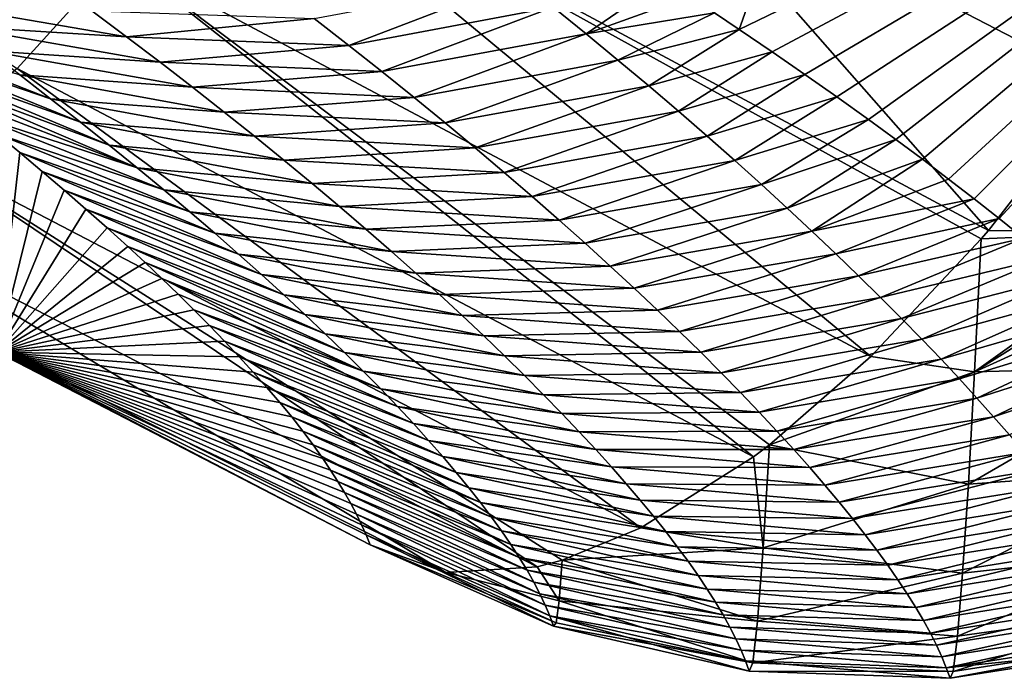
# Model space of a CAD drawing. Header units: metres. Extents: x -101 to 101, y -261 to 23.
# Tile 74 of 256: x -68.32 to -66.45, y -22.73 to -21.48. Entities that reach past the tile are written whole.
import ezdxf

# ---------------------------------------------------------------- set-up
doc = ezdxf.new("R2010")
doc.units = ezdxf.units.M
doc.layers.add('solid_505151_K2442K1000C34', color=7, linetype='CONTINUOUS')

msp = doc.modelspace()

# ---------------------------------------------------------------- linework, layer by layer
at = {"layer": 'solid_505151_K2442K1000C34'}
for points in [[(-66.26152, -21.603632, 102.4142), (-67.242905, -18.152462, 104.159546), (-69.177147, -19.015299, 104.159546)], [(-66.26152, -21.603632, 102.4142), (-64.546516, -20.704044, 102.4142), (-67.242905, -18.152462, 104.159546)], [(-67.108452, -21.164782, 102.815353), (-66.26152, -21.603632, 102.4142), (-69.177147, -19.015299, 104.159546)], [(-66.951942, -21.500109, 86.700317), (-66.998909, -21.468552, 86.402298), (-66.346222, -19.790365, 79.883408)], [(-65.460976, -20.780239, 86.734787), (-66.951942, -21.500109, 86.700317), (-66.346222, -19.790365, 79.883408)], [(-68.131783, -21.360647, 102.797546), (-69.664032, -20.706636, 103.385201), (-68.325401, -21.574469, 102.55513)], [(-66.889107, -21.542803, 87.109581), (-66.951942, -21.500109, 86.700317), (-65.460976, -20.780239, 86.734787)], [(-66.827072, -21.585566, 87.526672), (-66.889107, -21.542803, 87.109581), (-65.460976, -20.780239, 86.734787)], [(-66.766022, -21.628334, 87.951187), (-66.827072, -21.585566, 87.526672), (-65.460976, -20.780239, 86.734787)], [(-66.706139, -21.671055, 88.382736), (-66.766022, -21.628334, 87.951187), (-65.460976, -20.780239, 86.734787)], [(-66.654045, -21.708952, 88.771988), (-66.706139, -21.671055, 88.382736), (-65.460976, -20.780239, 86.734787)], [(-66.603149, -21.74674, 89.166206), (-66.654045, -21.708952, 88.771988), (-65.460976, -20.780239, 86.734787)], [(-66.553558, -21.784407, 89.565353), (-66.603149, -21.74674, 89.166206), (-65.460976, -20.780239, 86.734787)], [(-66.504944, -21.822058, 89.971497), (-66.553558, -21.784407, 89.565353), (-65.460976, -20.780239, 86.734787)], [(-66.457321, -21.859602, 90.384415), (-66.504944, -21.822058, 89.971497), (-65.460976, -20.780239, 86.734787)], [(-66.410851, -21.8969, 90.803108), (-66.457321, -21.859602, 90.384415), (-65.460976, -20.780239, 86.734787)], [(-67.938087, -21.099096, 102.987411), (-68.131783, -21.360647, 102.797546), (-66.70166, -22.121971, 102.102547)], [(-66.477531, -21.882181, 102.287598), (-67.108452, -21.164782, 102.815353), (-67.938087, -21.099096, 102.987411)], [(-66.491394, -21.898438, 102.277672), (-67.938087, -21.099096, 102.987411), (-66.70166, -22.121971, 102.102547)], [(-66.491394, -21.898438, 102.277672), (-66.477531, -21.882181, 102.287598), (-67.938087, -21.099096, 102.987411)], [(-66.477531, -21.882181, 102.287598), (-66.26152, -21.603632, 102.4142), (-67.108452, -21.164782, 102.815353)], [(-68.131783, -21.360647, 102.797546), (-68.325401, -21.574469, 102.55513), (-66.924706, -22.312693, 101.866211)], [(-66.894539, -22.289787, 101.90126), (-68.131783, -21.360647, 102.797546), (-66.924706, -22.312693, 101.866211)], [(-66.894539, -22.289787, 101.90126), (-66.70166, -22.121971, 102.102547), (-68.131783, -21.360647, 102.797546)], [(-67.694664, -21.530222, 85.557388), (-67.76004, -21.479431, 85.120201), (-67.370148, -21.40593, 85.218216)], [(-67.694664, -21.530222, 85.557388), (-67.370148, -21.40593, 85.218216), (-67.305504, -21.457571, 85.652824)], [(-67.242958, -21.508364, 86.087761), (-67.305504, -21.457571, 85.652824), (-67.093811, -21.405882, 85.820351)], [(-67.242958, -21.508364, 86.087761), (-67.093811, -21.405882, 85.820351), (-67.04615, -21.437107, 86.108948)], [(-67.242958, -21.508364, 86.087761), (-67.04615, -21.437107, 86.108948), (-66.998909, -21.468552, 86.402298)], [(-68.117035, -21.513903, 85.31086), (-68.443947, -21.493912, 85.683594), (-68.508835, -21.446541, 85.250137)], [(-68.182961, -21.464716, 84.87944), (-68.117035, -21.513903, 85.31086), (-68.508835, -21.446541, 85.250137)], [(-67.631416, -21.5802, 85.994942), (-67.694664, -21.530222, 85.557388), (-67.305504, -21.457571, 85.652824)], [(-67.631416, -21.5802, 85.994942), (-67.305504, -21.457571, 85.652824), (-67.242958, -21.508364, 86.087761)], [(-67.76004, -21.479431, 85.120201), (-68.117035, -21.513903, 85.31086), (-68.182961, -21.464716, 84.87944)], [(-67.694664, -21.530222, 85.557388), (-68.117035, -21.513903, 85.31086), (-67.76004, -21.479431, 85.120201)], [(-67.182465, -21.558306, 86.52301), (-67.242958, -21.508364, 86.087761), (-66.998909, -21.468552, 86.402298)], [(-67.182465, -21.558306, 86.52301), (-66.998909, -21.468552, 86.402298), (-66.951942, -21.500109, 86.700317)], [(-68.261635, -21.631714, 86.986382), (-68.592674, -21.518944, 87.21891), (-68.640152, -21.483398, 86.863747)], [(-68.320389, -21.586508, 86.551727), (-68.261635, -21.631714, 86.986382), (-68.640152, -21.483398, 86.863747)], [(-68.053207, -21.562346, 85.742668), (-68.381142, -21.540569, 86.117462), (-68.443947, -21.493912, 85.683594)], [(-68.117035, -21.513903, 85.31086), (-68.053207, -21.562346, 85.742668), (-68.443947, -21.493912, 85.683594)], [(-67.694664, -21.530222, 85.557388), (-68.053207, -21.562346, 85.742668), (-68.117035, -21.513903, 85.31086)], [(-67.570244, -21.629356, 86.432838), (-67.631416, -21.5802, 85.994942), (-67.242958, -21.508364, 86.087761)], [(-67.570244, -21.629356, 86.432838), (-67.242958, -21.508364, 86.087761), (-67.182465, -21.558306, 86.52301)], [(-67.123985, -21.607386, 86.958565), (-67.182465, -21.558306, 86.52301), (-66.951942, -21.500109, 86.700317)], [(-67.123985, -21.607386, 86.958565), (-66.951942, -21.500109, 86.700317), (-66.889107, -21.542803, 87.109581)], [(-68.204857, -21.676184, 87.421394), (-68.545609, -21.554659, 87.579651), (-68.592674, -21.518944, 87.21891)], [(-68.261635, -21.631714, 86.986382), (-68.204857, -21.676184, 87.421394), (-68.592674, -21.518944, 87.21891)], [(-67.631416, -21.5802, 85.994942), (-68.053207, -21.562346, 85.742668), (-67.694664, -21.530222, 85.557388)], [(-68.150024, -21.719906, 87.856758), (-68.499062, -21.590492, 87.946342), (-68.545609, -21.554659, 87.579651)], [(-68.204857, -21.676184, 87.421394), (-68.150024, -21.719906, 87.856758), (-68.545609, -21.554659, 87.579651)], [(-67.991432, -21.610035, 86.174858), (-68.320389, -21.586508, 86.551727), (-68.381142, -21.540569, 86.117462)], [(-68.053207, -21.562346, 85.742668), (-67.991432, -21.610035, 86.174858), (-68.381142, -21.540569, 86.117462)], [(-67.06749, -21.6556, 87.394417), (-67.123985, -21.607386, 86.958565), (-66.889107, -21.542803, 87.109581)], [(-67.06749, -21.6556, 87.394417), (-66.889107, -21.542803, 87.109581), (-66.827072, -21.585566, 87.526672)], [(-67.631416, -21.5802, 85.994942), (-67.991432, -21.610035, 86.174858), (-68.053207, -21.562346, 85.742668)], [(-67.511116, -21.677683, 86.871063), (-67.570244, -21.629356, 86.432838), (-67.182465, -21.558306, 86.52301)], [(-67.511116, -21.677683, 86.871063), (-67.182465, -21.558306, 86.52301), (-67.123985, -21.607386, 86.958565)], [(-68.325401, -21.574469, 102.55513), (-68.51207, -21.732979, 102.268768), (-67.138741, -22.447578, 101.586975)], [(-68.097107, -21.762875, 88.292465), (-68.453148, -21.626394, 88.319351), (-68.499062, -21.590492, 87.946342)], [(-68.150024, -21.719906, 87.856758), (-68.097107, -21.762875, 88.292465), (-68.499062, -21.590492, 87.946342)], [(-66.924706, -22.312693, 101.866211), (-68.325401, -21.574469, 102.55513), (-67.138741, -22.447578, 101.586975)], [(-67.931664, -21.656965, 86.607399), (-68.261635, -21.631714, 86.986382), (-68.320389, -21.586508, 86.551727)], [(-67.991432, -21.610035, 86.174858), (-67.931664, -21.656965, 86.607399), (-68.320389, -21.586508, 86.551727)], [(-67.570244, -21.629356, 86.432838), (-67.991432, -21.610035, 86.174858), (-67.631416, -21.5802, 85.994942)], [(-67.012939, -21.702944, 87.830551), (-67.06749, -21.6556, 87.394417), (-66.827072, -21.585566, 87.526672)], [(-67.012939, -21.702944, 87.830551), (-66.827072, -21.585566, 87.526672), (-66.766022, -21.628334, 87.951187)], [(-67.570244, -21.629356, 86.432838), (-67.931664, -21.656965, 86.607399), (-67.991432, -21.610035, 86.174858)], [(-67.453987, -21.725176, 87.309616), (-67.511116, -21.677683, 86.871063), (-67.123985, -21.607386, 86.958565)], [(-67.453987, -21.725176, 87.309616), (-67.123985, -21.607386, 86.958565), (-67.06749, -21.6556, 87.394417)], [(-66.129135, -21.882933, 102.206451), (-66.26152, -21.603632, 102.4142), (-66.477531, -21.882181, 102.287598)], [(-68.097107, -21.762875, 88.292465), (-68.407982, -21.662319, 88.699028), (-68.453148, -21.626394, 88.319351)], [(-67.511116, -21.677683, 86.871063), (-67.931664, -21.656965, 86.607399), (-67.570244, -21.629356, 86.432838)], [(-66.960312, -21.749407, 88.26696), (-67.012939, -21.702944, 87.830551), (-66.766022, -21.628334, 87.951187)], [(-66.960312, -21.749407, 88.26696), (-66.766022, -21.628334, 87.951187), (-66.706139, -21.671055, 88.382736)], [(-67.873878, -21.703125, 87.040298), (-68.204857, -21.676184, 87.421394), (-68.261635, -21.631714, 86.986382)], [(-67.931664, -21.656965, 86.607399), (-67.873878, -21.703125, 87.040298), (-68.261635, -21.631714, 86.986382)], [(-68.046066, -21.80508, 88.728493), (-68.363678, -21.69821, 89.085747), (-68.407982, -21.662319, 88.699028)], [(-68.097107, -21.762875, 88.292465), (-68.046066, -21.80508, 88.728493), (-68.407982, -21.662319, 88.699028)], [(-67.511116, -21.677683, 86.871063), (-67.873878, -21.703125, 87.040298), (-67.931664, -21.656965, 86.607399)], [(-67.398834, -21.771826, 87.748482), (-67.453987, -21.725176, 87.309616), (-67.06749, -21.6556, 87.394417)], [(-67.398834, -21.771826, 87.748482), (-67.06749, -21.6556, 87.394417), (-67.012939, -21.702944, 87.830551)], [(-67.818039, -21.748508, 87.473526), (-68.150024, -21.719906, 87.856758), (-68.204857, -21.676184, 87.421394)], [(-67.873878, -21.703125, 87.040298), (-67.818039, -21.748508, 87.473526), (-68.204857, -21.676184, 87.421394)], [(-67.453987, -21.725176, 87.309616), (-67.873878, -21.703125, 87.040298), (-67.511116, -21.677683, 86.871063)], [(-66.909561, -21.794987, 88.703629), (-66.960312, -21.749407, 88.26696), (-66.706139, -21.671055, 88.382736)], [(-66.909561, -21.794987, 88.703629), (-66.706139, -21.671055, 88.382736), (-66.654045, -21.708952, 88.771988)], [(-68.363251, -22.113409, 100.969269), (-68.363678, -21.69821, 89.085747), (-68.320358, -21.734015, 89.479866)], [(-67.99688, -21.846518, 89.164833), (-68.320358, -21.734015, 89.479866), (-68.363678, -21.69821, 89.085747)], [(-68.046066, -21.80508, 88.728493), (-67.99688, -21.846518, 89.164833), (-68.363678, -21.69821, 89.085747)], [(-67.453987, -21.725176, 87.309616), (-67.818039, -21.748508, 87.473526), (-67.873878, -21.703125, 87.040298)], [(-67.345619, -21.817625, 88.187645), (-67.398834, -21.771826, 87.748482), (-67.012939, -21.702944, 87.830551)], [(-67.345619, -21.817625, 88.187645), (-67.012939, -21.702944, 87.830551), (-66.960312, -21.749407, 88.26696)], [(-67.764107, -21.79311, 87.907074), (-68.097107, -21.762875, 88.292465), (-68.150024, -21.719906, 87.856758)], [(-67.818039, -21.748508, 87.473526), (-67.764107, -21.79311, 87.907074), (-68.150024, -21.719906, 87.856758)], [(-66.860664, -21.839678, 89.140556), (-66.909561, -21.794987, 88.703629), (-66.654045, -21.708952, 88.771988)], [(-66.860664, -21.839678, 89.140556), (-66.654045, -21.708952, 88.771988), (-66.603149, -21.74674, 89.166206)], [(-68.51207, -21.732979, 102.268768), (-68.685158, -21.830549, 101.948624), (-67.336174, -22.521835, 101.274757)], [(-67.288498, -22.509031, 101.355827), (-68.51207, -21.732979, 102.268768), (-67.336174, -22.521835, 101.274757)], [(-67.288498, -22.509031, 101.355827), (-67.138741, -22.447578, 101.586975), (-68.51207, -21.732979, 102.268768)], [(-68.363251, -22.113409, 100.969269), (-68.320358, -21.734015, 89.479866), (-68.277832, -21.769794, 89.880814)], [(-67.949516, -21.887175, 89.601471), (-68.277832, -21.769794, 89.880814), (-68.320358, -21.734015, 89.479866)], [(-67.99688, -21.846518, 89.164833), (-67.949516, -21.887175, 89.601471), (-68.320358, -21.734015, 89.479866)], [(-67.398834, -21.771826, 87.748482), (-67.818039, -21.748508, 87.473526), (-67.453987, -21.725176, 87.309616)], [(-67.398834, -21.771826, 87.748482), (-67.764107, -21.79311, 87.907074), (-67.818039, -21.748508, 87.473526)], [(-67.294319, -21.862572, 88.627098), (-67.345619, -21.817625, 88.187645), (-66.960312, -21.749407, 88.26696)], [(-67.294319, -21.862572, 88.627098), (-66.960312, -21.749407, 88.26696), (-66.909561, -21.794987, 88.703629)], [(-66.813583, -21.883472, 89.577736), (-66.860664, -21.839678, 89.140556), (-66.603149, -21.74674, 89.166206)], [(-66.813583, -21.883472, 89.577736), (-66.603149, -21.74674, 89.166206), (-66.553558, -21.784407, 89.565353)], [(-68.363251, -22.113409, 100.969269), (-68.277832, -21.769794, 89.880814), (-68.23584, -21.805649, 90.28775)], [(-67.903946, -21.92705, 90.038399), (-68.23584, -21.805649, 90.28775), (-68.277832, -21.769794, 89.880814)], [(-67.949516, -21.887175, 89.601471), (-67.903946, -21.92705, 90.038399), (-68.277832, -21.769794, 89.880814)], [(-67.712067, -21.836922, 88.340935), (-68.046066, -21.80508, 88.728493), (-68.097107, -21.762875, 88.292465)], [(-67.764107, -21.79311, 87.907074), (-67.712067, -21.836922, 88.340935), (-68.097107, -21.762875, 88.292465)], [(-67.345619, -21.817625, 88.187645), (-67.764107, -21.79311, 87.907074), (-67.398834, -21.771826, 87.748482)], [(-67.345619, -21.817625, 88.187645), (-67.712067, -21.836922, 88.340935), (-67.764107, -21.79311, 87.907074)], [(-67.244881, -21.906654, 89.066826), (-67.294319, -21.862572, 88.627098), (-66.909561, -21.794987, 88.703629)], [(-67.244881, -21.906654, 89.066826), (-66.909561, -21.794987, 88.703629), (-66.860664, -21.839678, 89.140556)], [(-66.813583, -21.883472, 89.577736), (-66.553558, -21.784407, 89.565353), (-66.504944, -21.822058, 89.971497)], [(-68.363251, -22.113409, 100.969269), (-68.23584, -21.805649, 90.28775), (-68.19455, -21.841507, 90.701218)], [(-67.860153, -21.966135, 90.475594), (-68.19455, -21.841507, 90.701218), (-68.23584, -21.805649, 90.28775)], [(-67.903946, -21.92705, 90.038399), (-67.860153, -21.966135, 90.475594), (-68.23584, -21.805649, 90.28775)], [(-67.661865, -21.879936, 88.775093), (-67.99688, -21.846518, 89.164833), (-68.046066, -21.80508, 88.728493)], [(-67.712067, -21.836922, 88.340935), (-67.661865, -21.879936, 88.775093), (-68.046066, -21.80508, 88.728493)], [(-68.685158, -21.830549, 101.948624), (-68.838539, -21.863716, 101.606056), (-67.51001, -22.532822, 100.940643)], [(-67.336174, -22.521835, 101.274757), (-68.685158, -21.830549, 101.948624), (-67.51001, -22.532822, 100.940643)], [(-67.294319, -21.862572, 88.627098), (-67.712067, -21.836922, 88.340935), (-67.345619, -21.817625, 88.187645)], [(-66.768295, -21.926365, 90.015144), (-66.813583, -21.883472, 89.577736), (-66.504944, -21.822058, 89.971497)], [(-66.768295, -21.926365, 90.015144), (-66.504944, -21.822058, 89.971497), (-66.457321, -21.859602, 90.384415)], [(-68.363251, -22.113409, 100.969269), (-68.19455, -21.841507, 90.701218), (-68.154114, -21.8773, 91.121758)], [(-67.818123, -22.004421, 90.913055), (-68.154114, -21.8773, 91.121758), (-68.19455, -21.841507, 90.701218)], [(-67.860153, -21.966135, 90.475594), (-67.818123, -22.004421, 90.913055), (-68.19455, -21.841507, 90.701218)], [(-67.613487, -21.922146, 89.209534), (-67.949516, -21.887175, 89.601471), (-67.99688, -21.846518, 89.164833)], [(-67.661865, -21.879936, 88.775093), (-67.613487, -21.922146, 89.209534), (-67.99688, -21.846518, 89.164833)], [(-67.294319, -21.862572, 88.627098), (-67.661865, -21.879936, 88.775093), (-67.712067, -21.836922, 88.340935)], [(-67.197289, -21.949869, 89.506813), (-67.244881, -21.906654, 89.066826), (-66.860664, -21.839678, 89.140556)], [(-67.197289, -21.949869, 89.506813), (-66.860664, -21.839678, 89.140556), (-66.813583, -21.883472, 89.577736)], [(-68.838539, -21.863716, 101.606056), (-68.363251, -22.113409, 100.969269), (-67.653954, -22.480244, 100.596848)], [(-67.51001, -22.532822, 100.940643), (-68.838539, -21.863716, 101.606056), (-67.653954, -22.480244, 100.596848)], [(-67.244881, -21.906654, 89.066826), (-67.661865, -21.879936, 88.775093), (-67.294319, -21.862572, 88.627098)], [(-66.724785, -21.968353, 90.452782), (-66.768295, -21.926365, 90.015144), (-66.457321, -21.859602, 90.384415)], [(-66.724785, -21.968353, 90.452782), (-66.457321, -21.859602, 90.384415), (-66.410851, -21.8969, 90.803108)], [(-68.363251, -22.113409, 100.969269), (-68.154114, -21.8773, 91.121758), (-68.114693, -21.912958, 91.549911)], [(-67.777824, -22.041906, 91.350769), (-68.114693, -21.912958, 91.549911), (-68.154114, -21.8773, 91.121758)], [(-67.818123, -22.004421, 90.913055), (-67.777824, -22.041906, 91.350769), (-68.154114, -21.8773, 91.121758)], [(-67.566902, -21.963547, 89.644249), (-67.903946, -21.92705, 90.038399), (-67.949516, -21.887175, 89.601471)], [(-67.613487, -21.922146, 89.209534), (-67.566902, -21.963547, 89.644249), (-67.949516, -21.887175, 89.601471)], [(-67.244881, -21.906654, 89.066826), (-67.613487, -21.922146, 89.209534), (-67.661865, -21.879936, 88.775093)], [(-67.151512, -21.992208, 89.947067), (-67.197289, -21.949869, 89.506813), (-66.813583, -21.883472, 89.577736)], [(-67.151512, -21.992208, 89.947067), (-66.813583, -21.883472, 89.577736), (-66.768295, -21.926365, 90.015144)], [(-66.129135, -21.882933, 102.206451), (-66.491394, -21.898438, 102.277672), (-66.504112, -22.150774, 102.064896)], [(-66.129135, -21.882933, 102.206451), (-66.504112, -22.150774, 102.064896), (-66.117249, -21.908041, 102.183334)], [(-66.129135, -21.882933, 102.206451), (-66.477531, -21.882181, 102.287598), (-66.491394, -21.898438, 102.277672)], [(-67.197289, -21.949869, 89.506813), (-67.613487, -21.922146, 89.209534), (-67.244881, -21.906654, 89.066826)], [(-66.683029, -22.00943, 90.890648), (-66.724785, -21.968353, 90.452782), (-66.410851, -21.8969, 90.803108)], [(-66.504112, -22.150774, 102.064896), (-66.491394, -21.898438, 102.277672), (-66.70166, -22.121971, 102.102547)], [(-66.683029, -22.00943, 90.890648), (-66.410851, -21.8969, 90.803108), (-66.365677, -21.933826, 91.226578)], [(-66.504112, -22.150774, 102.064896), (-66.129837, -22.141003, 101.977791), (-66.117249, -21.908041, 102.183334)], [(-68.363251, -22.113409, 100.969269), (-68.114693, -21.912958, 91.549911), (-68.081825, -21.943357, 91.923393)], [(-67.739243, -22.078583, 91.788727), (-68.081825, -21.943357, 91.923393), (-68.114693, -21.912958, 91.549911)], [(-67.777824, -22.041906, 91.350769), (-67.739243, -22.078583, 91.788727), (-68.114693, -21.912958, 91.549911)], [(-67.522087, -22.004129, 90.079231), (-67.860153, -21.966135, 90.475594), (-67.903946, -21.92705, 90.038399)], [(-67.566902, -21.963547, 89.644249), (-67.522087, -22.004129, 90.079231), (-67.903946, -21.92705, 90.038399)], [(-67.197289, -21.949869, 89.506813), (-67.566902, -21.963547, 89.644249), (-67.613487, -21.922146, 89.209534)], [(-67.107536, -22.033669, 90.387558), (-67.151512, -21.992208, 89.947067), (-66.768295, -21.926365, 90.015144)], [(-67.107536, -22.033669, 90.387558), (-66.768295, -21.926365, 90.015144), (-66.724785, -21.968353, 90.452782)], [(-68.363251, -22.113409, 100.969269), (-68.081825, -21.943357, 91.923393), (-68.049919, -21.973555, 92.303223)], [(-67.702347, -22.114443, 92.226921), (-68.049919, -21.973555, 92.303223), (-68.081825, -21.943357, 91.923393)], [(-67.739243, -22.078583, 91.788727), (-67.702347, -22.114443, 92.226921), (-68.081825, -21.943357, 91.923393)], [(-66.642998, -22.049591, 91.32872), (-66.683029, -22.00943, 90.890648), (-66.365677, -21.933826, 91.226578)], [(-66.642998, -22.049591, 91.32872), (-66.365677, -21.933826, 91.226578), (-66.324898, -21.967789, 91.624435)], [(-67.479019, -22.04389, 90.514465), (-67.818123, -22.004421, 90.913055), (-67.860153, -21.966135, 90.475594)], [(-67.522087, -22.004129, 90.079231), (-67.479019, -22.04389, 90.514465), (-67.860153, -21.966135, 90.475594)], [(-67.151512, -21.992208, 89.947067), (-67.566902, -21.963547, 89.644249), (-67.197289, -21.949869, 89.506813)], [(-67.151512, -21.992208, 89.947067), (-67.522087, -22.004129, 90.079231), (-67.566902, -21.963547, 89.644249)], [(-68.363251, -22.113409, 100.969269), (-68.049919, -21.973555, 92.303223), (-68.019066, -22.003502, 92.689743)], [(-67.66713, -22.149483, 92.665329), (-68.019066, -22.003502, 92.689743), (-68.049919, -21.973555, 92.303223)], [(-67.702347, -22.114443, 92.226921), (-67.66713, -22.149483, 92.665329), (-68.049919, -21.973555, 92.303223)], [(-67.065331, -22.074244, 90.828293), (-67.107536, -22.033669, 90.387558), (-66.724785, -21.968353, 90.452782)], [(-67.065331, -22.074244, 90.828293), (-66.724785, -21.968353, 90.452782), (-66.683029, -22.00943, 90.890648)], [(-66.604683, -22.088831, 91.766998), (-66.642998, -22.049591, 91.32872), (-66.324898, -21.967789, 91.624435)], [(-66.604683, -22.088831, 91.766998), (-66.324898, -21.967789, 91.624435), (-66.285477, -22.001245, 92.024757)], [(-68.363251, -22.113409, 100.969269), (-68.019066, -22.003502, 92.689743), (-67.989105, -22.033297, 93.083321)], [(-67.66713, -22.149483, 92.665329), (-67.989105, -22.033297, 93.083321), (-68.019066, -22.003502, 92.689743)], [(-67.437683, -22.082823, 90.949944), (-67.777824, -22.041906, 91.350769), (-67.818123, -22.004421, 90.913055)], [(-67.479019, -22.04389, 90.514465), (-67.437683, -22.082823, 90.949944), (-67.818123, -22.004421, 90.913055)], [(-67.107536, -22.033669, 90.387558), (-67.522087, -22.004129, 90.079231), (-67.151512, -21.992208, 89.947067)], [(-67.107536, -22.033669, 90.387558), (-67.479019, -22.04389, 90.514465), (-67.522087, -22.004129, 90.079231)], [(-66.568039, -22.127146, 92.205482), (-66.604683, -22.088831, 91.766998), (-66.285477, -22.001245, 92.024757)], [(-66.568039, -22.127146, 92.205482), (-66.285477, -22.001245, 92.024757), (-66.247528, -22.034126, 92.426712)], [(-67.024872, -22.113928, 91.269257), (-67.065331, -22.074244, 90.828293), (-66.683029, -22.00943, 90.890648)], [(-67.024872, -22.113928, 91.269257), (-66.683029, -22.00943, 90.890648), (-66.642998, -22.049591, 91.32872)], [(-68.363251, -22.113409, 100.969269), (-67.989105, -22.033297, 93.083321), (-67.959663, -22.063129, 93.483894)], [(-67.633568, -22.183697, 93.103951), (-67.959663, -22.063129, 93.483894), (-67.989105, -22.033297, 93.083321)], [(-67.66713, -22.149483, 92.665329), (-67.633568, -22.183697, 93.103951), (-67.989105, -22.033297, 93.083321)], [(-67.065331, -22.074244, 90.828293), (-67.479019, -22.04389, 90.514465), (-67.107536, -22.033669, 90.387558)], [(-66.533066, -22.16453, 92.644142), (-66.568039, -22.127146, 92.205482), (-66.247528, -22.034126, 92.426712)], [(-66.533066, -22.16453, 92.644142), (-66.247528, -22.034126, 92.426712), (-66.211151, -22.06637, 92.829491)], [(-67.398048, -22.120922, 91.385658), (-67.739243, -22.078583, 91.788727), (-67.777824, -22.041906, 91.350769)], [(-67.437683, -22.082823, 90.949944), (-67.398048, -22.120922, 91.385658), (-67.777824, -22.041906, 91.350769)], [(-67.065331, -22.074244, 90.828293), (-67.437683, -22.082823, 90.949944), (-67.479019, -22.04389, 90.514465)], [(-66.986145, -22.152716, 91.710442), (-67.024872, -22.113928, 91.269257), (-66.642998, -22.049591, 91.32872)], [(-66.986145, -22.152716, 91.710442), (-66.642998, -22.049591, 91.32872), (-66.604683, -22.088831, 91.766998)], [(-68.363251, -22.113409, 100.969269), (-67.959663, -22.063129, 93.483894), (-67.930893, -22.092897, 93.891037)], [(-67.601646, -22.217079, 93.542778), (-67.930893, -22.092897, 93.891037), (-67.959663, -22.063129, 93.483894)], [(-67.633568, -22.183697, 93.103951), (-67.601646, -22.217079, 93.542778), (-67.959663, -22.063129, 93.483894)], [(-67.3601, -22.158182, 91.821594), (-67.702347, -22.114443, 92.226921), (-67.739243, -22.078583, 91.788727)], [(-67.398048, -22.120922, 91.385658), (-67.3601, -22.158182, 91.821594), (-67.739243, -22.078583, 91.788727)], [(-67.024872, -22.113928, 91.269257), (-67.437683, -22.082823, 90.949944), (-67.065331, -22.074244, 90.828293)], [(-66.499748, -22.200979, 93.082993), (-66.533066, -22.16453, 92.644142), (-66.211151, -22.06637, 92.829491)], [(-66.499748, -22.200979, 93.082993), (-66.211151, -22.06637, 92.829491), (-66.176399, -22.097971, 93.232925)], [(-68.363251, -22.113409, 100.969269), (-67.930893, -22.092897, 93.891037), (-67.902962, -22.122492, 94.304321)], [(-67.571358, -22.249626, 93.981796), (-67.902962, -22.122492, 94.304321), (-67.930893, -22.092897, 93.891037)], [(-67.601646, -22.217079, 93.542778), (-67.571358, -22.249626, 93.981796), (-67.930893, -22.092897, 93.891037)], [(-67.024872, -22.113928, 91.269257), (-67.398048, -22.120922, 91.385658), (-67.437683, -22.082823, 90.949944)], [(-66.949127, -22.190603, 92.151833), (-66.986145, -22.152716, 91.710442), (-66.604683, -22.088831, 91.766998)], [(-66.949127, -22.190603, 92.151833), (-66.604683, -22.088831, 91.766998), (-66.568039, -22.127146, 92.205482)], [(-66.468056, -22.236492, 93.522018), (-66.499748, -22.200979, 93.082993), (-66.176399, -22.097971, 93.232925)], [(-66.468056, -22.236492, 93.522018), (-66.176399, -22.097971, 93.232925), (-66.143089, -22.12908, 93.639076)], [(-68.363251, -22.113409, 100.969269), (-67.661613, -22.461239, 100.176376), (-67.653954, -22.480244, 100.596848)], [(-68.363251, -22.113409, 100.969269), (-67.670296, -22.44179, 99.75959), (-67.661613, -22.461239, 100.176376)], [(-68.363251, -22.113409, 100.969269), (-67.680008, -22.4219, 99.346489), (-67.670296, -22.44179, 99.75959)], [(-68.363251, -22.113409, 100.969269), (-67.690742, -22.401569, 98.937073), (-67.680008, -22.4219, 99.346489)], [(-68.363251, -22.113409, 100.969269), (-67.702507, -22.380802, 98.531342), (-67.690742, -22.401569, 98.937073)], [(-68.363251, -22.113409, 100.969269), (-67.715294, -22.359598, 98.129288), (-67.702507, -22.380802, 98.531342)], [(-68.363251, -22.113409, 100.969269), (-67.729118, -22.337961, 97.730927), (-67.715294, -22.359598, 98.129288)], [(-68.363251, -22.113409, 100.969269), (-67.743965, -22.315895, 97.336243), (-67.729118, -22.337961, 97.730927)], [(-68.363251, -22.113409, 100.969269), (-67.762207, -22.290154, 96.889687), (-67.743965, -22.315895, 97.336243)], [(-68.363251, -22.113409, 100.969269), (-67.781799, -22.263857, 96.447937), (-67.762207, -22.290154, 96.889687)], [(-68.363251, -22.113409, 100.969269), (-67.803009, -22.236847, 96.010345), (-67.781799, -22.263857, 96.447937)], [(-68.363251, -22.113409, 100.969269), (-67.825897, -22.209089, 95.576759), (-67.803009, -22.236847, 96.010345)], [(-68.363251, -22.113409, 100.969269), (-67.850296, -22.1807, 95.147606), (-67.825897, -22.209089, 95.576759)], [(-68.363251, -22.113409, 100.969269), (-67.876038, -22.151796, 94.72332), (-67.850296, -22.1807, 95.147606)], [(-68.363251, -22.113409, 100.969269), (-67.902962, -22.122492, 94.304321), (-67.876038, -22.151796, 94.72332)], [(-67.323814, -22.194597, 92.257744), (-67.66713, -22.149483, 92.665329), (-67.702347, -22.114443, 92.226921)], [(-67.3601, -22.158182, 91.821594), (-67.323814, -22.194597, 92.257744), (-67.702347, -22.114443, 92.226921)], [(-66.986145, -22.152716, 91.710442), (-67.398048, -22.120922, 91.385658), (-67.024872, -22.113928, 91.269257)], [(-67.542686, -22.281334, 94.420998), (-67.876038, -22.151796, 94.72332), (-67.902962, -22.122492, 94.304321)], [(-67.571358, -22.249626, 93.981796), (-67.542686, -22.281334, 94.420998), (-67.902962, -22.122492, 94.304321)], [(-66.986145, -22.152716, 91.710442), (-67.3601, -22.158182, 91.821594), (-67.398048, -22.120922, 91.385658)], [(-66.913788, -22.227585, 92.59343), (-66.949127, -22.190603, 92.151833), (-66.568039, -22.127146, 92.205482)], [(-66.913788, -22.227585, 92.59343), (-66.568039, -22.127146, 92.205482), (-66.533066, -22.16453, 92.644142)], [(-66.504112, -22.150774, 102.064896), (-66.70166, -22.121971, 102.102547), (-66.894539, -22.289787, 101.90126)], [(-66.437988, -22.271061, 93.961205), (-66.468056, -22.236492, 93.522018), (-66.143089, -22.12908, 93.639076)], [(-67.515617, -22.312199, 94.860374), (-67.850296, -22.1807, 95.147606), (-67.876038, -22.151796, 94.72332)], [(-67.542686, -22.281334, 94.420998), (-67.515617, -22.312199, 94.860374), (-67.876038, -22.151796, 94.72332)], [(-67.289177, -22.230164, 92.694107), (-67.633568, -22.183697, 93.103951), (-67.66713, -22.149483, 92.665329)], [(-67.323814, -22.194597, 92.257744), (-67.289177, -22.230164, 92.694107), (-67.66713, -22.149483, 92.665329)], [(-66.949127, -22.190603, 92.151833), (-67.3601, -22.158182, 91.821594), (-66.986145, -22.152716, 91.710442)], [(-66.504112, -22.150774, 102.064896), (-66.894539, -22.289787, 101.90126), (-66.516052, -22.364529, 101.813141)], [(-66.516052, -22.364529, 101.813141), (-66.140945, -22.33717, 101.737625), (-66.129837, -22.141003, 101.977791)], [(-66.504112, -22.150774, 102.064896), (-66.516052, -22.364529, 101.813141), (-66.129837, -22.141003, 101.977791)], [(-66.949127, -22.190603, 92.151833), (-67.323814, -22.194597, 92.257744), (-67.3601, -22.158182, 91.821594)], [(-66.880119, -22.263653, 93.035225), (-66.913788, -22.227585, 92.59343), (-66.533066, -22.16453, 92.644142)], [(-66.880119, -22.263653, 93.035225), (-66.533066, -22.16453, 92.644142), (-66.499748, -22.200979, 93.082993)], [(-67.490143, -22.342213, 95.299919), (-67.825897, -22.209089, 95.576759), (-67.850296, -22.1807, 95.147606)], [(-67.515617, -22.312199, 94.860374), (-67.490143, -22.342213, 95.299919), (-67.850296, -22.1807, 95.147606)], [(-67.256165, -22.264875, 93.130661), (-67.601646, -22.217079, 93.542778), (-67.633568, -22.183697, 93.103951)], [(-67.289177, -22.230164, 92.694107), (-67.256165, -22.264875, 93.130661), (-67.633568, -22.183697, 93.103951)], [(-66.913788, -22.227585, 92.59343), (-67.323814, -22.194597, 92.257744), (-66.949127, -22.190603, 92.151833)], [(-67.466248, -22.371374, 95.739616), (-67.803009, -22.236847, 96.010345), (-67.825897, -22.209089, 95.576759)], [(-67.490143, -22.342213, 95.299919), (-67.466248, -22.371374, 95.739616), (-67.825897, -22.209089, 95.576759)], [(-66.913788, -22.227585, 92.59343), (-67.289177, -22.230164, 92.694107), (-67.323814, -22.194597, 92.257744)], [(-66.848106, -22.298809, 93.477196), (-66.880119, -22.263653, 93.035225), (-66.499748, -22.200979, 93.082993)], [(-66.848106, -22.298809, 93.477196), (-66.499748, -22.200979, 93.082993), (-66.468056, -22.236492, 93.522018)], [(-67.224762, -22.298727, 93.567413), (-67.571358, -22.249626, 93.981796), (-67.601646, -22.217079, 93.542778)], [(-67.256165, -22.264875, 93.130661), (-67.224762, -22.298727, 93.567413), (-67.601646, -22.217079, 93.542778)], [(-66.880119, -22.263653, 93.035225), (-67.289177, -22.230164, 92.694107), (-66.913788, -22.227585, 92.59343)], [(-67.443909, -22.399677, 96.179466), (-67.781799, -22.263857, 96.447937), (-67.803009, -22.236847, 96.010345)], [(-67.466248, -22.371374, 95.739616), (-67.443909, -22.399677, 96.179466), (-67.803009, -22.236847, 96.010345)], [(-66.880119, -22.263653, 93.035225), (-67.256165, -22.264875, 93.130661), (-67.289177, -22.230164, 92.694107)], [(-66.817734, -22.333044, 93.919357), (-66.848106, -22.298809, 93.477196), (-66.468056, -22.236492, 93.522018)], [(-66.817734, -22.333044, 93.919357), (-66.468056, -22.236492, 93.522018), (-66.437988, -22.271061, 93.961205)], [(-67.423134, -22.42712, 96.619453), (-67.762207, -22.290154, 96.889687), (-67.781799, -22.263857, 96.447937)], [(-67.443909, -22.399677, 96.179466), (-67.423134, -22.42712, 96.619453), (-67.781799, -22.263857, 96.447937)], [(-67.194969, -22.331717, 94.004341), (-67.542686, -22.281334, 94.420998), (-67.571358, -22.249626, 93.981796)], [(-67.224762, -22.298727, 93.567413), (-67.194969, -22.331717, 94.004341), (-67.571358, -22.249626, 93.981796)], [(-66.848106, -22.298809, 93.477196), (-67.256165, -22.264875, 93.130661), (-66.880119, -22.263653, 93.035225)], [(-66.848106, -22.298809, 93.477196), (-67.224762, -22.298727, 93.567413), (-67.256165, -22.264875, 93.130661)], [(-67.166763, -22.36384, 94.441437), (-67.515617, -22.312199, 94.860374), (-67.542686, -22.281334, 94.420998)], [(-67.194969, -22.331717, 94.004341), (-67.166763, -22.36384, 94.441437), (-67.542686, -22.281334, 94.420998)], [(-66.788986, -22.366356, 94.361679), (-66.817734, -22.333044, 93.919357), (-66.437988, -22.271061, 93.961205)], [(-66.788986, -22.366356, 94.361679), (-66.437988, -22.271061, 93.961205), (-66.409523, -22.304686, 94.400558)], [(-67.403908, -22.453699, 97.059578), (-67.743965, -22.315895, 97.336243), (-67.762207, -22.290154, 96.889687)], [(-67.423134, -22.42712, 96.619453), (-67.403908, -22.453699, 97.059578), (-67.762207, -22.290154, 96.889687)], [(-66.817734, -22.333044, 93.919357), (-67.194969, -22.331717, 94.004341), (-67.224762, -22.298727, 93.567413)], [(-66.817734, -22.333044, 93.919357), (-67.224762, -22.298727, 93.567413), (-66.848106, -22.298809, 93.477196)], [(-66.906448, -22.485577, 101.604073), (-66.894539, -22.289787, 101.90126), (-66.924706, -22.312693, 101.866211)], [(-66.906448, -22.485577, 101.604073), (-66.516052, -22.364529, 101.813141), (-66.894539, -22.289787, 101.90126)], [(-67.386223, -22.479412, 97.499832), (-67.729118, -22.337961, 97.730927), (-67.743965, -22.315895, 97.336243)], [(-67.403908, -22.453699, 97.059578), (-67.386223, -22.479412, 97.499832), (-67.743965, -22.315895, 97.336243)], [(-67.140137, -22.395092, 94.8787), (-67.490143, -22.342213, 95.299919), (-67.515617, -22.312199, 94.860374)], [(-67.166763, -22.36384, 94.441437), (-67.140137, -22.395092, 94.8787), (-67.515617, -22.312199, 94.860374)], [(-66.906448, -22.485577, 101.604073), (-66.924706, -22.312693, 101.866211), (-67.138741, -22.447578, 101.586975)], [(-66.761848, -22.398741, 94.804169), (-66.788986, -22.366356, 94.361679), (-66.409523, -22.304686, 94.400558)], [(-66.761848, -22.398741, 94.804169), (-66.409523, -22.304686, 94.400558), (-66.382652, -22.33736, 94.840057)], [(-67.370079, -22.504255, 97.940193), (-67.715294, -22.359598, 98.129288), (-67.729118, -22.337961, 97.730927)], [(-67.386223, -22.479412, 97.499832), (-67.370079, -22.504255, 97.940193), (-67.729118, -22.337961, 97.730927)], [(-66.788986, -22.366356, 94.361679), (-67.166763, -22.36384, 94.441437), (-67.194969, -22.331717, 94.004341)], [(-66.788986, -22.366356, 94.361679), (-67.194969, -22.331717, 94.004341), (-66.817734, -22.333044, 93.919357)], [(-66.736313, -22.430195, 95.246811), (-66.761848, -22.398741, 94.804169), (-66.382652, -22.33736, 94.840057)], [(-66.736313, -22.430195, 95.246811), (-66.382652, -22.33736, 94.840057), (-66.357361, -22.369083, 95.279709)], [(-66.526978, -22.533689, 101.529449), (-66.151108, -22.492043, 101.468925), (-66.140945, -22.33717, 101.737625)], [(-66.516052, -22.364529, 101.813141), (-66.526978, -22.533689, 101.529449), (-66.140945, -22.33717, 101.737625)], [(-67.355461, -22.528227, 98.380676), (-67.702507, -22.380802, 98.531342), (-67.715294, -22.359598, 98.129288)], [(-67.370079, -22.504255, 97.940193), (-67.355461, -22.528227, 98.380676), (-67.715294, -22.359598, 98.129288)], [(-67.115067, -22.425468, 95.316124), (-67.466248, -22.371374, 95.739616), (-67.490143, -22.342213, 95.299919)], [(-67.140137, -22.395092, 94.8787), (-67.115067, -22.425468, 95.316124), (-67.490143, -22.342213, 95.299919)], [(-67.091553, -22.454966, 95.7537), (-67.443909, -22.399677, 96.179466), (-67.466248, -22.371374, 95.739616)], [(-67.115067, -22.425468, 95.316124), (-67.091553, -22.454966, 95.7537), (-67.466248, -22.371374, 95.739616)], [(-66.761848, -22.398741, 94.804169), (-67.140137, -22.395092, 94.8787), (-67.166763, -22.36384, 94.441437)], [(-66.761848, -22.398741, 94.804169), (-67.166763, -22.36384, 94.441437), (-66.788986, -22.366356, 94.361679)], [(-66.906448, -22.485577, 101.604073), (-66.526978, -22.533689, 101.529449), (-66.516052, -22.364529, 101.813141)], [(-66.712357, -22.460714, 95.689598), (-66.736313, -22.430195, 95.246811), (-66.357361, -22.369083, 95.279709)], [(-66.712357, -22.460714, 95.689598), (-66.357361, -22.369083, 95.279709), (-66.333626, -22.399849, 95.719498)], [(-67.342369, -22.551323, 98.821259), (-67.690742, -22.401569, 98.937073), (-67.702507, -22.380802, 98.531342)], [(-67.355461, -22.528227, 98.380676), (-67.342369, -22.551323, 98.821259), (-67.702507, -22.380802, 98.531342)], [(-66.736313, -22.430195, 95.246811), (-67.115067, -22.425468, 95.316124), (-67.140137, -22.395092, 94.8787)], [(-66.736313, -22.430195, 95.246811), (-67.140137, -22.395092, 94.8787), (-66.761848, -22.398741, 94.804169)], [(-67.330788, -22.573542, 99.261932), (-67.680008, -22.4219, 99.346489), (-67.690742, -22.401569, 98.937073)], [(-67.342369, -22.551323, 98.821259), (-67.330788, -22.573542, 99.261932), (-67.690742, -22.401569, 98.937073)], [(-67.069572, -22.48358, 96.191406), (-67.423134, -22.42712, 96.619453), (-67.443909, -22.399677, 96.179466)], [(-67.091553, -22.454966, 95.7537), (-67.069572, -22.48358, 96.191406), (-67.443909, -22.399677, 96.179466)], [(-66.689972, -22.490294, 96.13253), (-66.712357, -22.460714, 95.689598), (-66.333626, -22.399849, 95.719498)], [(-66.689972, -22.490294, 96.13253), (-66.333626, -22.399849, 95.719498), (-66.311455, -22.429653, 96.159424)], [(-67.320724, -22.594881, 99.702698), (-67.670296, -22.44179, 99.75959), (-67.680008, -22.4219, 99.346489)], [(-67.330788, -22.573542, 99.261932), (-67.320724, -22.594881, 99.702698), (-67.680008, -22.4219, 99.346489)], [(-67.049118, -22.511307, 96.62925), (-67.403908, -22.453699, 97.059578), (-67.423134, -22.42712, 96.619453)], [(-67.069572, -22.48358, 96.191406), (-67.049118, -22.511307, 96.62925), (-67.423134, -22.42712, 96.619453)], [(-66.712357, -22.460714, 95.689598), (-67.091553, -22.454966, 95.7537), (-67.115067, -22.425468, 95.316124)], [(-66.712357, -22.460714, 95.689598), (-67.115067, -22.425468, 95.316124), (-66.736313, -22.430195, 95.246811)], [(-66.669151, -22.51893, 96.575592), (-66.689972, -22.490294, 96.13253), (-66.311455, -22.429653, 96.159424)], [(-66.669151, -22.51893, 96.575592), (-66.311455, -22.429653, 96.159424), (-66.290817, -22.458496, 96.599472)], [(-67.312164, -22.615337, 100.143547), (-67.661613, -22.461239, 100.176376), (-67.670296, -22.44179, 99.75959)], [(-67.320724, -22.594881, 99.702698), (-67.312164, -22.615337, 100.143547), (-67.670296, -22.44179, 99.75959)], [(-67.03019, -22.538147, 97.067223), (-67.386223, -22.479412, 97.499832), (-67.403908, -22.453699, 97.059578)], [(-67.049118, -22.511307, 96.62925), (-67.03019, -22.538147, 97.067223), (-67.403908, -22.453699, 97.059578)], [(-66.906448, -22.485577, 101.604073), (-67.138741, -22.447578, 101.586975), (-67.288498, -22.509031, 101.355827)], [(-67.305107, -22.634907, 100.584473), (-67.653954, -22.480244, 100.596848), (-67.661613, -22.461239, 100.176376)], [(-67.312164, -22.615337, 100.143547), (-67.305107, -22.634907, 100.584473), (-67.661613, -22.461239, 100.176376)], [(-66.689972, -22.490294, 96.13253), (-67.069572, -22.48358, 96.191406), (-67.091553, -22.454966, 95.7537)], [(-66.689972, -22.490294, 96.13253), (-67.091553, -22.454966, 95.7537), (-66.712357, -22.460714, 95.689598)], [(-66.649887, -22.546623, 97.018776), (-66.669151, -22.51893, 96.575592), (-66.290817, -22.458496, 96.599472)], [(-66.649887, -22.546623, 97.018776), (-66.290817, -22.458496, 96.599472), (-66.271721, -22.486372, 97.039635)], [(-67.300293, -22.628551, 100.846031), (-67.653954, -22.480244, 100.596848), (-67.305107, -22.634907, 100.584473)], [(-67.300293, -22.628551, 100.846031), (-67.51001, -22.532822, 100.940643), (-67.653954, -22.480244, 100.596848)], [(-67.012779, -22.564095, 97.505318), (-67.370079, -22.504255, 97.940193), (-67.386223, -22.479412, 97.499832)], [(-67.03019, -22.538147, 97.067223), (-67.012779, -22.564095, 97.505318), (-67.386223, -22.479412, 97.499832)], [(-66.906448, -22.485577, 101.604073), (-67.288498, -22.509031, 101.355827), (-66.917099, -22.625198, 101.276947)], [(-66.669151, -22.51893, 96.575592), (-67.049118, -22.511307, 96.62925), (-67.069572, -22.48358, 96.191406)], [(-66.669151, -22.51893, 96.575592), (-67.069572, -22.48358, 96.191406), (-66.689972, -22.490294, 96.13253)], [(-66.906448, -22.485577, 101.604073), (-66.917099, -22.625198, 101.276947), (-66.526978, -22.533689, 101.529449)], [(-66.632164, -22.57337, 97.46209), (-66.649887, -22.546623, 97.018776), (-66.271721, -22.486372, 97.039635)], [(-66.632164, -22.57337, 97.46209), (-66.271721, -22.486372, 97.039635), (-66.25415, -22.513281, 97.479919)], [(-66.996872, -22.589148, 97.94352), (-67.355461, -22.528227, 98.380676), (-67.370079, -22.504255, 97.940193)], [(-67.012779, -22.564095, 97.505318), (-66.996872, -22.589148, 97.94352), (-67.370079, -22.504255, 97.940193)], [(-67.294281, -22.586674, 101.104263), (-67.288498, -22.509031, 101.355827), (-67.336174, -22.521835, 101.274757)], [(-67.294281, -22.586674, 101.104263), (-66.917099, -22.625198, 101.276947), (-67.288498, -22.509031, 101.355827)], [(-66.536598, -22.653593, 101.221642), (-66.160057, -22.601563, 101.178734), (-66.151108, -22.492043, 101.468925)], [(-66.526978, -22.533689, 101.529449), (-66.536598, -22.653593, 101.221642), (-66.151108, -22.492043, 101.468925)], [(-67.294281, -22.586674, 101.104263), (-67.336174, -22.521835, 101.274757), (-67.51001, -22.532822, 100.940643)], [(-66.982468, -22.613304, 98.381828), (-67.342369, -22.551323, 98.821259), (-67.355461, -22.528227, 98.380676)], [(-66.996872, -22.589148, 97.94352), (-66.982468, -22.613304, 98.381828), (-67.355461, -22.528227, 98.380676)], [(-66.649887, -22.546623, 97.018776), (-67.03019, -22.538147, 97.067223), (-67.049118, -22.511307, 96.62925)], [(-66.649887, -22.546623, 97.018776), (-67.049118, -22.511307, 96.62925), (-66.669151, -22.51893, 96.575592)], [(-66.61599, -22.599167, 97.905502), (-66.632164, -22.57337, 97.46209), (-66.25415, -22.513281, 97.479919)], [(-66.61599, -22.599167, 97.905502), (-66.25415, -22.513281, 97.479919), (-66.238106, -22.539219, 97.920311)], [(-67.294281, -22.586674, 101.104263), (-67.51001, -22.532822, 100.940643), (-67.300293, -22.628551, 100.846031)], [(-66.632164, -22.57337, 97.46209), (-67.012779, -22.564095, 97.505318), (-67.03019, -22.538147, 97.067223)], [(-66.632164, -22.57337, 97.46209), (-67.03019, -22.538147, 97.067223), (-66.649887, -22.546623, 97.018776)], [(-66.917099, -22.625198, 101.276947), (-66.536598, -22.653593, 101.221642), (-66.526978, -22.533689, 101.529449)], [(-66.601341, -22.62401, 98.34903), (-66.61599, -22.599167, 97.905502), (-66.238106, -22.539219, 97.920311)], [(-66.601341, -22.62401, 98.34903), (-66.238106, -22.539219, 97.920311), (-66.223572, -22.564186, 98.360809)], [(-66.969566, -22.636562, 98.820236), (-67.330788, -22.573542, 99.261932), (-67.342369, -22.551323, 98.821259)], [(-66.982468, -22.613304, 98.381828), (-66.969566, -22.636562, 98.820236), (-67.342369, -22.551323, 98.821259)], [(-66.61599, -22.599167, 97.905502), (-66.996872, -22.589148, 97.94352), (-67.012779, -22.564095, 97.505318)], [(-66.61599, -22.599167, 97.905502), (-67.012779, -22.564095, 97.505318), (-66.632164, -22.57337, 97.46209)], [(-66.588226, -22.6479, 98.792656), (-66.601341, -22.62401, 98.34903), (-66.223572, -22.564186, 98.360809)], [(-66.588226, -22.6479, 98.792656), (-66.223572, -22.564186, 98.360809), (-66.210548, -22.588177, 98.801399)], [(-66.958153, -22.658918, 99.258743), (-67.320724, -22.594881, 99.702698), (-67.330788, -22.573542, 99.261932)], [(-66.969566, -22.636562, 98.820236), (-66.958153, -22.658918, 99.258743), (-67.330788, -22.573542, 99.261932)], [(-66.948219, -22.68037, 99.697334), (-67.312164, -22.615337, 100.143547), (-67.320724, -22.594881, 99.702698)], [(-66.958153, -22.658918, 99.258743), (-66.948219, -22.68037, 99.697334), (-67.320724, -22.594881, 99.702698)], [(-67.294281, -22.586674, 101.104263), (-67.300293, -22.628551, 100.846031), (-66.925972, -22.704367, 100.930145)], [(-67.294281, -22.586674, 101.104263), (-66.925972, -22.704367, 100.930145), (-66.917099, -22.625198, 101.276947)], [(-66.601341, -22.62401, 98.34903), (-66.982468, -22.613304, 98.381828), (-66.996872, -22.589148, 97.94352)], [(-66.601341, -22.62401, 98.34903), (-66.996872, -22.589148, 97.94352), (-66.61599, -22.599167, 97.905502)], [(-66.57663, -22.670832, 99.236382), (-66.588226, -22.6479, 98.792656), (-66.210548, -22.588177, 98.801399)], [(-66.57663, -22.670832, 99.236382), (-66.210548, -22.588177, 98.801399), (-66.19902, -22.611191, 99.242073)], [(-66.544647, -22.720936, 100.898201), (-66.167549, -22.662865, 100.874634), (-66.160057, -22.601563, 101.178734)], [(-66.536598, -22.653593, 101.221642), (-66.544647, -22.720936, 100.898201), (-66.160057, -22.601563, 101.178734)], [(-66.932785, -22.720552, 100.574738), (-67.305107, -22.634907, 100.584473), (-67.312164, -22.615337, 100.143547)], [(-66.939758, -22.700916, 100.136002), (-66.932785, -22.720552, 100.574738), (-67.312164, -22.615337, 100.143547)], [(-66.948219, -22.68037, 99.697334), (-66.939758, -22.700916, 100.136002), (-67.312164, -22.615337, 100.143547)], [(-66.588226, -22.6479, 98.792656), (-66.969566, -22.636562, 98.820236), (-66.982468, -22.613304, 98.381828)], [(-66.588226, -22.6479, 98.792656), (-66.982468, -22.613304, 98.381828), (-66.601341, -22.62401, 98.34903)], [(-66.566544, -22.692804, 99.680183), (-66.57663, -22.670832, 99.236382), (-66.19902, -22.611191, 99.242073)], [(-66.566544, -22.692804, 99.680183), (-66.19902, -22.611191, 99.242073), (-66.188995, -22.633224, 99.682838)], [(-67.300293, -22.628551, 100.846031), (-67.305107, -22.634907, 100.584473), (-66.925972, -22.704367, 100.930145)], [(-66.925972, -22.704367, 100.930145), (-67.305107, -22.634907, 100.584473), (-66.932785, -22.720552, 100.574738)], [(-66.57663, -22.670832, 99.236382), (-66.958153, -22.658918, 99.258743), (-66.969566, -22.636562, 98.820236)], [(-66.57663, -22.670832, 99.236382), (-66.969566, -22.636562, 98.820236), (-66.588226, -22.6479, 98.792656)], [(-66.917099, -22.625198, 101.276947), (-66.925972, -22.704367, 100.930145), (-66.536598, -22.653593, 101.221642)], [(-66.557968, -22.713814, 100.124077), (-66.566544, -22.692804, 99.680183), (-66.188995, -22.633224, 99.682838)], [(-66.557968, -22.713814, 100.124077), (-66.188995, -22.633224, 99.682838), (-66.180458, -22.654278, 100.123688)], [(-66.566544, -22.692804, 99.680183), (-66.948219, -22.68037, 99.697334), (-66.958153, -22.658918, 99.258743)], [(-66.566544, -22.692804, 99.680183), (-66.958153, -22.658918, 99.258743), (-66.57663, -22.670832, 99.236382)], [(-66.925972, -22.704367, 100.930145), (-66.544647, -22.720936, 100.898201), (-66.536598, -22.653593, 101.221642)], [(-66.557968, -22.713814, 100.124077), (-66.180458, -22.654278, 100.123688), (-66.173401, -22.674345, 100.564606)], [(-66.557968, -22.713814, 100.124077), (-66.173401, -22.674345, 100.564606), (-66.550896, -22.733862, 100.568039)], [(-66.167549, -22.662865, 100.874634), (-66.550896, -22.733862, 100.568039), (-66.173401, -22.674345, 100.564606)], [(-66.544647, -22.720936, 100.898201), (-66.550896, -22.733862, 100.568039), (-66.167549, -22.662865, 100.874634)], [(-66.557968, -22.713814, 100.124077), (-66.939758, -22.700916, 100.136002), (-66.948219, -22.68037, 99.697334)], [(-66.557968, -22.713814, 100.124077), (-66.948219, -22.68037, 99.697334), (-66.566544, -22.692804, 99.680183)], [(-66.550896, -22.733862, 100.568039), (-66.932785, -22.720552, 100.574738), (-66.939758, -22.700916, 100.136002)], [(-66.557968, -22.713814, 100.124077), (-66.550896, -22.733862, 100.568039), (-66.939758, -22.700916, 100.136002)], [(-66.925972, -22.704367, 100.930145), (-66.932785, -22.720552, 100.574738), (-66.544647, -22.720936, 100.898201)], [(-66.544647, -22.720936, 100.898201), (-66.932785, -22.720552, 100.574738), (-66.550896, -22.733862, 100.568039)]]:
    msp.add_3dface(points, dxfattribs=at)

doc.saveas('drawing.dxf')
